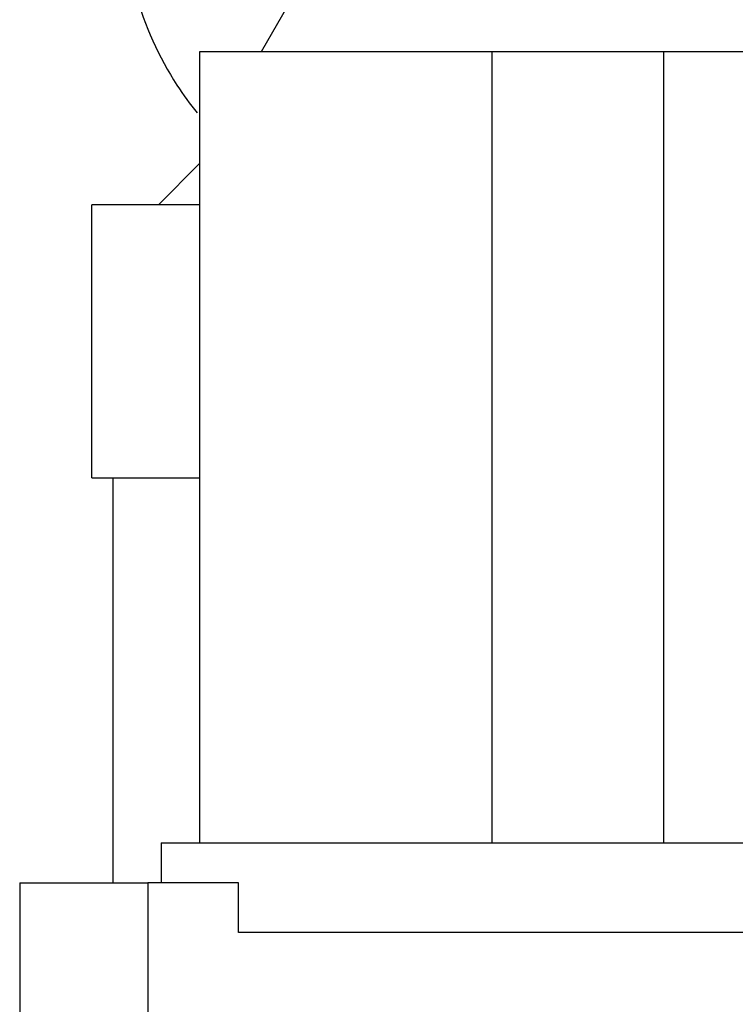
# Model space of a CAD drawing. Header units: inches. Extents: x 0 to 20790, y -12 to 14700.
# Tile 247 of 256: x 9009 to 9224, y 4696 to 4991. Entities that reach past the tile are written whole.
import ezdxf

# ---------------------------------------------------------------- set-up
doc = ezdxf.new("R2010")
doc.units = ezdxf.units.IN
doc.layers.add('1', color=7, linetype='Continuous', true_color=0xffffff)

msp = doc.modelspace()

# ---------------------------------------------------------------- linework, layer by layer
at = {"layer": '1', "color": 2, "linetype": 'Continuous', "lineweight": 25}
for p, q in [((9104.288, 5021.757), (9081.194, 4981.757)), ((9150.394, 4981.757), (9062.694, 4981.757)), ((9062.694, 4981.757), (9062.694, 4744.257)), ((9201.994, 4981.757), (9150.394, 4981.757)), ((9150.394, 4981.757), (9150.394, 4744.257)), ((9289.694, 4981.757), (9201.994, 4981.757)), ((9201.994, 4981.757), (9201.994, 4744.257)), ((9050.325, 4935.787), (9062.695, 4948.158)), ((9062.694, 4935.787), (9030.394, 4935.787)), ((9030.394, 4853.787), (9030.394, 4935.787)), ((9030.394, 4853.787), (9062.694, 4853.787)), ((9036.794, 4732.255), (9036.794, 4853.783)), ((9051.194, 4744.257), (9051.194, 4732.257)), ((9051.194, 4744.257), (9284.265, 4744.257)), ((9008.694, 4732.257), (9008.694, 4662.951)), ((9008.694, 4732.257), (9047.204, 4732.257)), ((9074.367, 4732.257), (9047.204, 4732.257)), ((9047.204, 4732.257), (9047.204, 4662.951)), ((9074.367, 4717.257), (9074.367, 4732.257)), ((9272.819, 4717.257), (9074.367, 4717.257))]:
    msp.add_line(p, q, dxfattribs=at)
msp.add_open_spline([(9039.393, 5029.079), (9039.392, 5018.75), (9042.062, 4998.875), (9051.89, 4976.912), (9059.829, 4966.032), (9061.987, 4963.374)], degree=3, knots=[0, 0, 0, 0, 0.420558, 0.8517785, 1, 1, 1, 1], dxfattribs=at)

doc.saveas('drawing.dxf')
